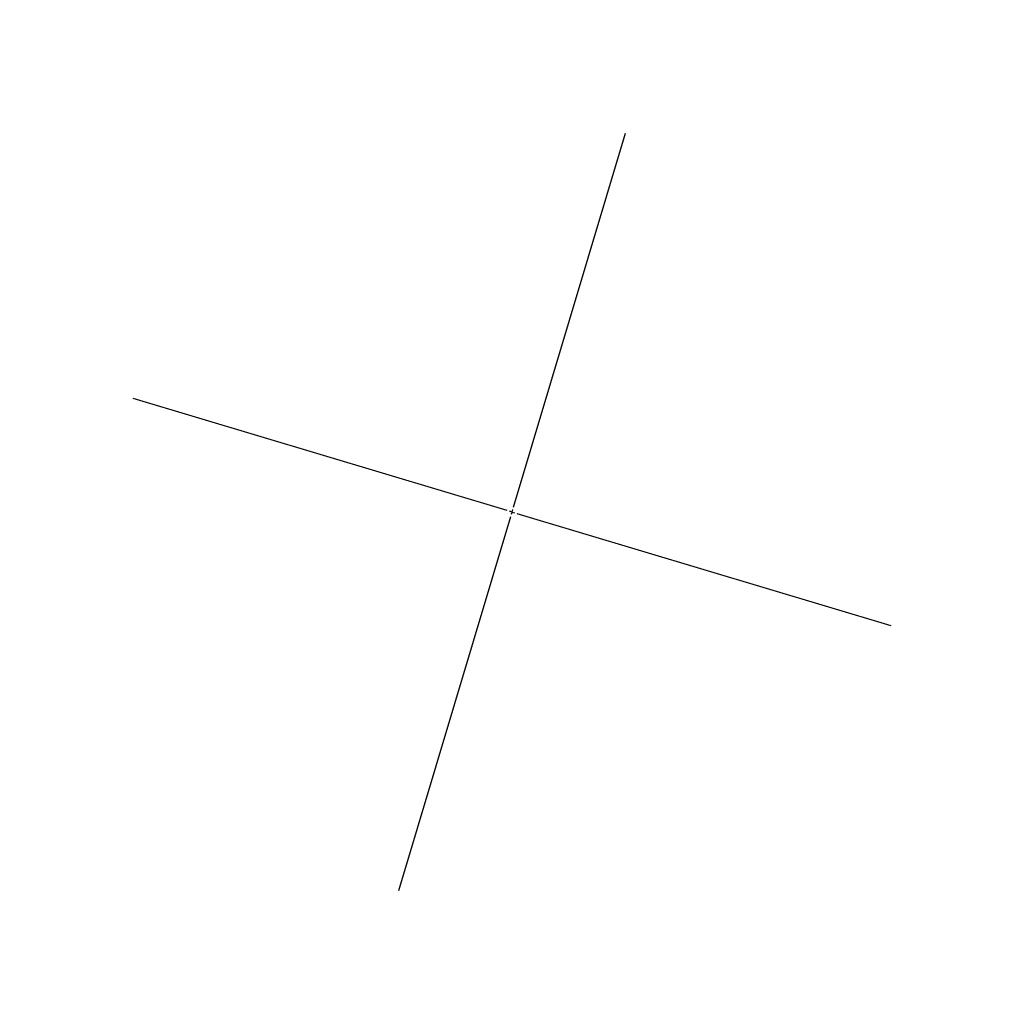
# Model space of a CAD drawing. Header units: metres. Extents: x 538891 to 1080079, y 6588829 to 13178720.
# Tile 1 of 256: x 538890.614 to 538891.59, y 6589333.008 to 6589333.984. Entities that reach past the tile are written whole.
import ezdxf

# ---------------------------------------------------------------- set-up
doc = ezdxf.new("R2010")
doc.units = ezdxf.units.M
doc.header["$LTSCALE"] = 0.4
doc.layers.add('KOLDE PST', color=7, linetype='Continuous')

# ---------------------------------------------------------------- blocks, each defined once
blk = doc.blocks.new('#13_019061_haljastus$0$SW_CENTERMARKSYMBOL_2')
at = {"color": 7, "linetype": 'Continuous', "lineweight": 25}
for p, q in [((0, 5), (0, 392.22)), ((-5, 0), (-392.22, 0)), ((0, 0), (-2.5, 0)), ((0, 0), (0, 2.5)), ((0, 0), (0, -2.5)), ((0, 0), (2.5, 0)), ((5, 0), (392.22, 0)), ((0, -5), (0, -392.22))]:
    blk.add_line(p, q, dxfattribs=at)
blk = doc.blocks.new('#13_KOLDE TAIM (2D)')
at = {"color": 1, "true_color": 0xff0000, "xscale": 0.001000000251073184, "yscale": 0.001000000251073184, "zscale": 0.001000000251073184, "rotation": 73.34400412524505}
blk.add_blockref('#13_019061_haljastus$0$SW_CENTERMARKSYMBOL_2', (538891.10193, 6589333.49615), dxfattribs=at)
blk = doc.blocks.new('Kolde pst Taim')
at = {"color": 13, "true_color": 0xff4646}
blk.add_blockref('#13_KOLDE TAIM (2D)', (0, 0), dxfattribs=at)

msp = doc.modelspace()

# ---------------------------------------------------------------- block references
at = {"layer": 'KOLDE PST', "color": 7}
msp.add_blockref('Kolde pst Taim', (0, 0), dxfattribs=at)

doc.saveas('drawing.dxf')
